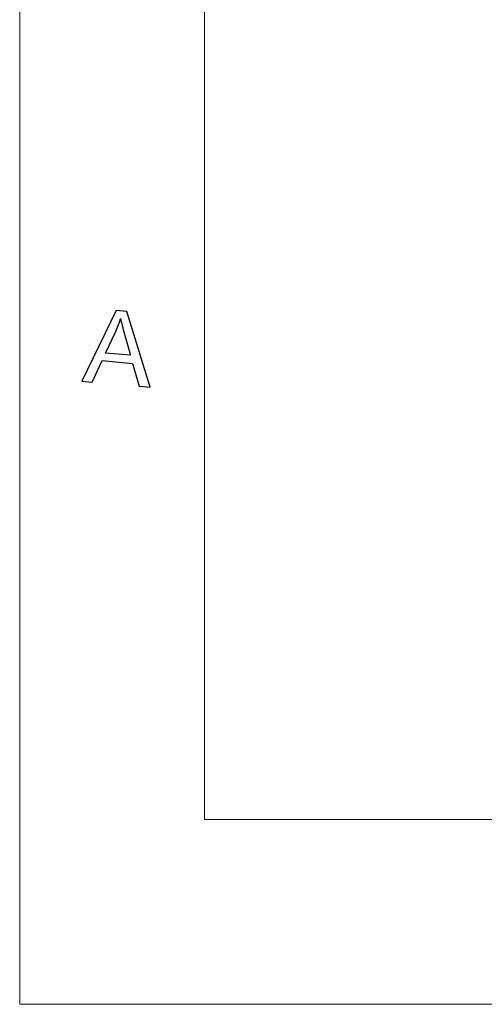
# Model space of a CAD drawing. Header units: millimetres. Extents: x -371 to 373, y -280 to 256.
# Tile 1 of 103: x -371 to -328, y -280 to -190. Entities that reach past the tile are written whole.
import ezdxf

# ---------------------------------------------------------------- set-up
doc = ezdxf.new("R2010")
doc.units = ezdxf.units.MM
doc.header["$MEASUREMENT"] = 0
doc.layers.add('layer 1', color=7, linetype='Continuous')

msp = doc.modelspace()

# ---------------------------------------------------------------- linework, layer by layer
at = {"layer": 'layer 1', "color": 1, "lineweight": 5}
for points in [[(-370.7019, -279.6416), (-370.7019, -279.6416), (-370.7019, 255.9945), (-370.7019, 255.9945)], [(-370.7019, -279.6416), (-370.7019, -279.6416), (-370.7019, 255.9945), (-370.7019, 255.9945)], [(-370.7019, -279.6416), (-370.7019, -279.6416), (-370.7019, 255.9945), (-370.7019, 255.9945)], [(372.7678, -279.6416), (372.7678, -279.6416), (-370.7019, -279.6416), (-370.7019, -279.6416)], [(372.7678, -279.6416), (372.7678, -279.6416), (-370.7019, -279.6416), (-370.7019, -279.6416)], [(372.7678, -279.6416), (372.7678, -279.6416), (-370.7019, -279.6416), (-370.7019, -279.6416)]]:
    msp.add_open_spline(points, degree=3, dxfattribs=at)
at = {"layer": 'layer 1', "color": 5, "lineweight": 9}
for points in [[(-353.8048, 239.0974), (-353.8048, 239.0974), (-353.8048, -262.7446), (-353.8048, -262.7446)], [(355.8708, -262.7446), (355.8708, -262.7446), (-353.8048, -262.7446), (-353.8048, -262.7446)]]:
    msp.add_open_spline(points, degree=3, dxfattribs=at)
at = {"layer": 'layer 1', "color": 1}
for points, knots in [([(-365.0249, -222.7243), (-365.0249, -222.7243), (-361.8692, -216.2564), (-361.8692, -216.2564), (-361.8692, -216.2564), (-361.8692, -216.2564), (-360.9148, -216.3408), (-360.9148, -216.3408), (-360.9148, -216.3408), (-360.9148, -216.3408), (-358.7604, -223.2719), (-358.7604, -223.2719), (-358.7604, -223.2719), (-358.7604, -223.2719), (-359.7698, -223.184), (-359.7698, -223.184), (-359.7698, -223.184), (-359.7698, -223.184), (-360.3733, -221.0891), (-360.3733, -221.0891), (-360.3733, -221.0891), (-360.3733, -221.0891), (-363.1709, -220.8435), (-363.1709, -220.8435), (-363.1709, -220.8435), (-363.1709, -220.8435), (-364.0847, -222.8069), (-364.0847, -222.8069), (-364.0847, -222.8069), (-364.0847, -222.8069), (-365.0249, -222.7243), (-365.0249, -222.7243)], [0, 0, 0, 0, 0.1111111, 0.1111111, 0.1111111, 0.1111111, 0.2222222, 0.2222222, 0.2222222, 0.2222222, 0.3333333, 0.3333333, 0.3333333, 0.3333333, 0.4444444, 0.4444444, 0.4444444, 0.4444444, 0.5555556, 0.5555556, 0.5555556, 0.5555556, 0.6666667, 0.6666667, 0.6666667, 0.6666667, 0.7777778, 0.7777778, 0.7777778, 0.7777778, 1, 1, 1, 1]), ([(-365.0249, -222.7243), (-365.0249, -222.7243), (-361.8692, -216.2564), (-361.8692, -216.2564), (-361.8692, -216.2564), (-361.8692, -216.2564), (-360.9148, -216.3408), (-360.9148, -216.3408), (-360.9148, -216.3408), (-360.9148, -216.3408), (-358.7604, -223.2719), (-358.7604, -223.2719), (-358.7604, -223.2719), (-358.7604, -223.2719), (-359.7698, -223.184), (-359.7698, -223.184), (-359.7698, -223.184), (-359.7698, -223.184), (-360.3733, -221.0891), (-360.3733, -221.0891), (-360.3733, -221.0891), (-360.3733, -221.0891), (-363.1709, -220.8435), (-363.1709, -220.8435), (-363.1709, -220.8435), (-363.1709, -220.8435), (-364.0847, -222.8069), (-364.0847, -222.8069), (-364.0847, -222.8069), (-364.0847, -222.8069), (-365.0249, -222.7243), (-365.0249, -222.7243)], [0, 0, 0, 0, 0.1111111, 0.1111111, 0.1111111, 0.1111111, 0.2222222, 0.2222222, 0.2222222, 0.2222222, 0.3333333, 0.3333333, 0.3333333, 0.3333333, 0.4444444, 0.4444444, 0.4444444, 0.4444444, 0.5555556, 0.5555556, 0.5555556, 0.5555556, 0.6666667, 0.6666667, 0.6666667, 0.6666667, 0.7777778, 0.7777778, 0.7777778, 0.7777778, 1, 1, 1, 1]), ([(-365.0249, -222.7243), (-365.0249, -222.7243), (-361.8692, -216.2564), (-361.8692, -216.2564), (-361.8692, -216.2564), (-361.8692, -216.2564), (-360.9148, -216.3408), (-360.9148, -216.3408), (-360.9148, -216.3408), (-360.9148, -216.3408), (-358.7604, -223.2719), (-358.7604, -223.2719), (-358.7604, -223.2719), (-358.7604, -223.2719), (-359.7698, -223.184), (-359.7698, -223.184), (-359.7698, -223.184), (-359.7698, -223.184), (-360.3733, -221.0891), (-360.3733, -221.0891), (-360.3733, -221.0891), (-360.3733, -221.0891), (-363.1709, -220.8435), (-363.1709, -220.8435), (-363.1709, -220.8435), (-363.1709, -220.8435), (-364.0847, -222.8069), (-364.0847, -222.8069), (-364.0847, -222.8069), (-364.0847, -222.8069), (-365.0249, -222.7243), (-365.0249, -222.7243)], [0, 0, 0, 0, 0.1111111, 0.1111111, 0.1111111, 0.1111111, 0.2222222, 0.2222222, 0.2222222, 0.2222222, 0.3333333, 0.3333333, 0.3333333, 0.3333333, 0.4444444, 0.4444444, 0.4444444, 0.4444444, 0.5555556, 0.5555556, 0.5555556, 0.5555556, 0.6666667, 0.6666667, 0.6666667, 0.6666667, 0.7777778, 0.7777778, 0.7777778, 0.7777778, 1, 1, 1, 1]), ([(-362.8534, -220.1458), (-362.8534, -220.1458), (-360.5846, -220.3427), (-360.5846, -220.3427), (-360.5846, -220.3427), (-360.5846, -220.3427), (-361.1198, -218.4294), (-361.1198, -218.4294), (-361.1198, -218.4294), (-361.284, -217.8476), (-361.4013, -217.3702), (-361.4735, -216.9993), (-361.4735, -216.9993), (-361.597, -217.422), (-361.7535, -217.8363), (-361.9459, -218.2464), (-361.9459, -218.2464), (-361.9459, -218.2464), (-362.8534, -220.1458), (-362.8534, -220.1458)], [0, 0, 0, 0, 0.1666667, 0.1666667, 0.1666667, 0.1666667, 0.3333333, 0.3333333, 0.3333333, 0.3333333, 0.5, 0.5, 0.5, 0.5, 0.6666667, 0.6666667, 0.6666667, 0.6666667, 1, 1, 1, 1]), ([(-362.8534, -220.1458), (-362.8534, -220.1458), (-360.5846, -220.3427), (-360.5846, -220.3427), (-360.5846, -220.3427), (-360.5846, -220.3427), (-361.1198, -218.4294), (-361.1198, -218.4294), (-361.1198, -218.4294), (-361.284, -217.8476), (-361.4013, -217.3702), (-361.4735, -216.9993), (-361.4735, -216.9993), (-361.597, -217.422), (-361.7535, -217.8363), (-361.9459, -218.2464), (-361.9459, -218.2464), (-361.9459, -218.2464), (-362.8534, -220.1458), (-362.8534, -220.1458)], [0, 0, 0, 0, 0.1666667, 0.1666667, 0.1666667, 0.1666667, 0.3333333, 0.3333333, 0.3333333, 0.3333333, 0.5, 0.5, 0.5, 0.5, 0.6666667, 0.6666667, 0.6666667, 0.6666667, 1, 1, 1, 1]), ([(-362.8534, -220.1458), (-362.8534, -220.1458), (-360.5846, -220.3427), (-360.5846, -220.3427), (-360.5846, -220.3427), (-360.5846, -220.3427), (-361.1198, -218.4294), (-361.1198, -218.4294), (-361.1198, -218.4294), (-361.284, -217.8476), (-361.4013, -217.3702), (-361.4735, -216.9993), (-361.4735, -216.9993), (-361.597, -217.422), (-361.7535, -217.8363), (-361.9459, -218.2464), (-361.9459, -218.2464), (-361.9459, -218.2464), (-362.8534, -220.1458), (-362.8534, -220.1458)], [0, 0, 0, 0, 0.1666667, 0.1666667, 0.1666667, 0.1666667, 0.3333333, 0.3333333, 0.3333333, 0.3333333, 0.5, 0.5, 0.5, 0.5, 0.6666667, 0.6666667, 0.6666667, 0.6666667, 1, 1, 1, 1])]:
    msp.add_open_spline(points, degree=3, knots=knots, dxfattribs=at)

doc.saveas('drawing.dxf')
